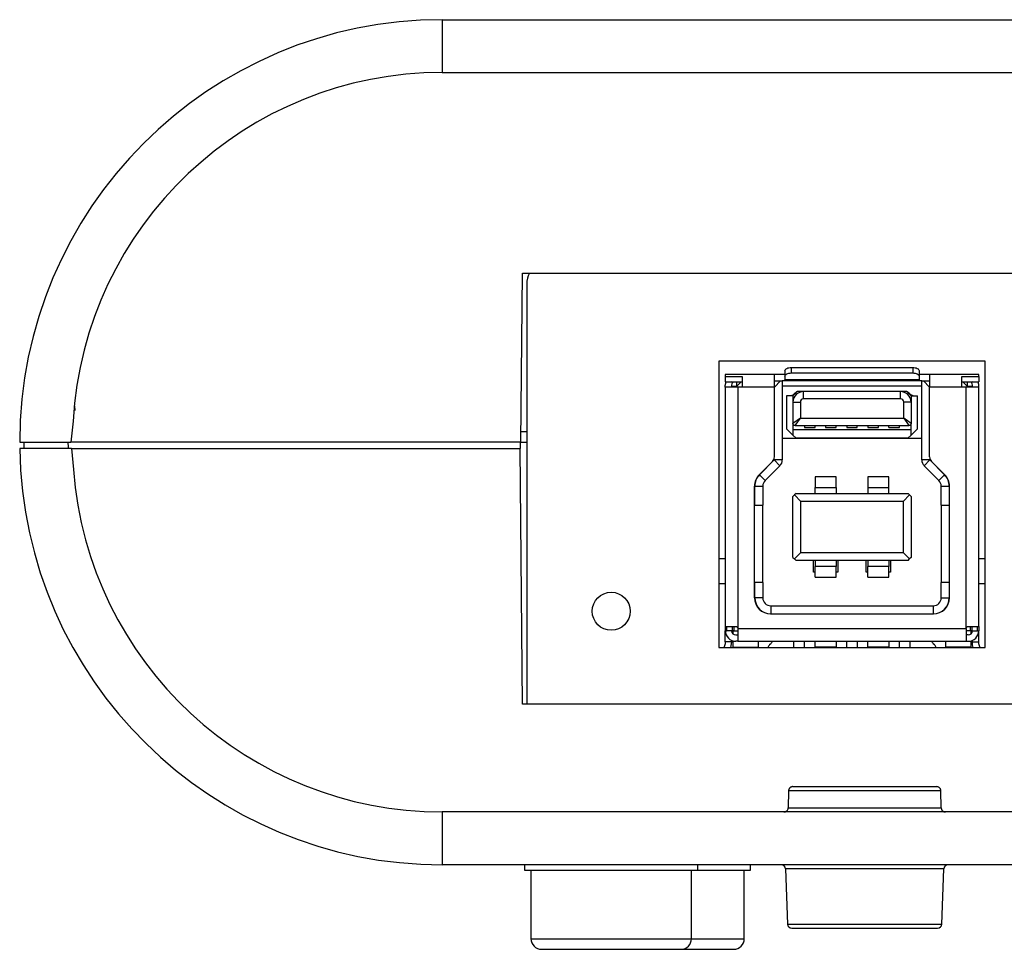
# Model space of a CAD drawing. Header units: millimetres. Extents: x 36 to 747, y 24 to 484.
# Tile 9 of 14: x 514 to 561, y 299 to 343. Entities that reach past the tile are written whole.
import ezdxf

# ---------------------------------------------------------------- set-up
doc = ezdxf.new("R2010")
doc.units = ezdxf.units.MM

msp = doc.modelspace()

# ---------------------------------------------------------------- linework, layer by layer
at = {"color": 7, "linetype": 'Continuous', "lineweight": 25}
for p, q in [((534.274, 342.661), (534.274, 340.161)), ((534.274, 342.661), (684.274, 342.661)), ((534.274, 340.161), (684.274, 340.161)), ((538.004, 322.661), (538.074, 330.661)), ((538.074, 330.661), (680.474, 330.661)), ((538.274, 330.161), (538.274, 310.261)), ((547.374, 326.502), (547.374, 312.941)), ((559.974, 326.502), (547.374, 326.502)), ((559.974, 312.941), (559.974, 326.502)), ((549.999, 325.861), (547.674, 325.861)), ((547.674, 325.861), (547.674, 325.78)), ((549.999, 325.261), (549.999, 325.861)), ((550.499, 325.861), (549.999, 325.861)), ((550.499, 326.054), (550.499, 325.793)), ((550.799, 326.202), (556.549, 326.202)), ((550.799, 326.202), (550.799, 325.941)), ((550.799, 325.941), (556.549, 325.941)), ((556.549, 326.202), (556.549, 325.941)), ((556.849, 326.054), (556.849, 325.793)), ((557.349, 325.861), (556.849, 325.861)), ((559.674, 325.861), (557.349, 325.861)), ((557.349, 325.861), (557.349, 325.261)), ((559.674, 325.78), (559.674, 325.861)), ((547.674, 325.78), (548.474, 325.78)), ((547.674, 325.78), (547.674, 325.521)), ((547.674, 325.521), (548.474, 325.521)), ((547.674, 325.261), (547.674, 325.361)), ((547.974, 325.361), (547.974, 325.261)), ((548.174, 325.261), (548.433, 325.521)), ((548.224, 325.311), (548.224, 325.521)), ((548.474, 325.78), (548.474, 325.261)), ((550.294, 325.561), (549.999, 325.266)), ((549.999, 325.561), (550.294, 325.561)), ((550.294, 325.561), (550.374, 325.561)), ((550.499, 325.561), (550.374, 325.561)), ((550.374, 325.561), (550.374, 321.821)), ((550.499, 325.793), (550.499, 325.613)), ((556.849, 325.613), (550.499, 325.613)), ((550.499, 325.561), (550.499, 325.613)), ((556.849, 325.561), (550.499, 325.561)), ((556.849, 325.793), (556.849, 325.613)), ((556.849, 325.561), (556.849, 325.613)), ((556.974, 325.561), (556.849, 325.561)), ((556.974, 321.821), (556.974, 325.561)), ((556.974, 325.561), (557.054, 325.561)), ((557.349, 325.266), (557.054, 325.561)), ((557.054, 325.561), (557.349, 325.561)), ((558.874, 325.261), (558.874, 325.78)), ((558.874, 325.78), (559.674, 325.78)), ((558.874, 325.521), (559.674, 325.521)), ((559.174, 325.261), (558.914, 325.521)), ((559.124, 325.519), (559.124, 325.311)), ((559.374, 325.261), (559.374, 325.361)), ((559.674, 325.78), (559.674, 325.521)), ((559.674, 325.261), (559.674, 325.361)), ((548.274, 325.261), (547.674, 325.261)), ((547.674, 325.261), (547.674, 313.942)), ((547.974, 325.311), (548.224, 325.311)), ((548.474, 325.261), (548.274, 325.261)), ((548.274, 325.261), (548.274, 313.842)), ((549.999, 325.261), (548.474, 325.261)), ((549.999, 321.965), (549.999, 325.261)), ((551.079, 325.061), (550.879, 324.861)), ((551.061, 325.061), (551.079, 325.061)), ((551.379, 325.061), (551.079, 325.061)), ((551.379, 324.711), (551.379, 325.061)), ((555.969, 325.061), (551.379, 325.061)), ((555.969, 324.711), (555.969, 325.061)), ((556.269, 325.061), (555.969, 325.061)), ((556.469, 324.861), (556.269, 325.061)), ((556.269, 325.061), (556.286, 325.061)), ((558.874, 325.261), (557.349, 325.261)), ((557.349, 321.965), (557.349, 325.261)), ((559.074, 325.261), (558.874, 325.261)), ((559.074, 313.842), (559.074, 325.261)), ((559.674, 325.261), (559.074, 325.261)), ((559.124, 325.311), (559.374, 325.311)), ((559.674, 313.942), (559.674, 325.261)), ((550.579, 324.861), (550.579, 323.301)), ((550.879, 324.861), (550.579, 324.861)), ((550.879, 324.861), (550.879, 324.561)), ((550.879, 324.561), (550.879, 323.551)), ((550.879, 324.561), (551.229, 324.561)), ((551.229, 324.561), (551.229, 323.801)), ((555.969, 324.711), (551.379, 324.711)), ((556.119, 323.801), (556.119, 324.561)), ((556.469, 324.561), (556.119, 324.561)), ((556.469, 324.861), (556.469, 324.561)), ((556.469, 324.861), (556.769, 324.861)), ((556.469, 324.561), (556.469, 323.551)), ((556.769, 323.301), (556.769, 324.861)), ((516.874, 324.361), (516.877, 324.161)), ((516.802, 323.655), (516.702, 322.661)), ((551.229, 323.801), (550.879, 323.551)), ((550.879, 323.551), (550.879, 323.251)), ((550.979, 323.451), (551.229, 323.801)), ((551.229, 323.801), (556.119, 323.801)), ((556.119, 323.801), (556.369, 323.451)), ((556.469, 323.551), (556.119, 323.801)), ((556.469, 323.251), (556.469, 323.551)), ((538.274, 323.161), (538.008, 323.161)), ((550.579, 323.301), (550.879, 323.001)), ((556.469, 323.251), (550.879, 323.251)), ((550.879, 323.251), (550.879, 323.001)), ((550.979, 323.451), (556.369, 323.451)), ((551.424, 323.451), (551.424, 323.351)), ((551.424, 323.351), (551.924, 323.351)), ((551.924, 323.351), (551.924, 323.451)), ((552.424, 323.451), (552.424, 323.351)), ((552.424, 323.351), (552.924, 323.351)), ((552.924, 323.351), (552.924, 323.451)), ((553.424, 323.451), (553.424, 323.351)), ((553.424, 323.351), (553.924, 323.351)), ((553.924, 323.351), (553.924, 323.451)), ((554.424, 323.451), (554.424, 323.351)), ((554.424, 323.351), (554.924, 323.351)), ((554.924, 323.351), (554.924, 323.451)), ((555.424, 323.351), (555.424, 323.451)), ((555.424, 323.351), (555.924, 323.351)), ((555.924, 323.351), (555.924, 323.451)), ((556.769, 323.301), (556.469, 323.001)), ((556.469, 323.001), (556.469, 323.251)), ((514.274, 322.661), (516.702, 322.661)), ((514.474, 322.661), (514.468, 322.361)), ((538.004, 322.661), (516.702, 322.661)), ((537.965, 322.661), (537.968, 322.361)), ((538.004, 322.661), (538.274, 322.661)), ((550.374, 322.851), (556.974, 322.851)), ((550.879, 323.001), (551.029, 322.851)), ((556.319, 322.851), (551.029, 322.851)), ((556.319, 322.851), (556.469, 323.001)), ((516.722, 322.361), (514.276, 322.361)), ((516.722, 322.361), (516.821, 321.368)), ((516.722, 322.361), (537.968, 322.361)), ((538.074, 310.261), (537.968, 322.361)), ((549.283, 321.125), (549.911, 321.753)), ((549.291, 321.118), (549.994, 321.821)), ((549.994, 321.821), (549.994, 321.91)), ((550.374, 321.821), (549.994, 321.821)), ((549.994, 321.821), (550.262, 321.552)), ((557.354, 321.821), (556.974, 321.821)), ((557.085, 321.552), (557.354, 321.821)), ((557.354, 321.91), (557.354, 321.821)), ((557.354, 321.821), (558.056, 321.118)), ((558.064, 321.125), (557.436, 321.753)), ((550.262, 321.552), (549.56, 320.85)), ((557.787, 320.85), (557.085, 321.552)), ((549.56, 320.85), (549.291, 321.118)), ((552.924, 321.031), (551.924, 321.031)), ((551.924, 321.031), (551.924, 320.523)), ((552.924, 320.523), (552.924, 321.031)), ((555.424, 321.031), (554.424, 321.031)), ((554.424, 321.031), (554.424, 320.523)), ((555.424, 320.523), (555.424, 321.031)), ((557.787, 320.85), (558.056, 321.118)), ((549.061, 315.301), (549.061, 320.588)), ((549.069, 319.686), (549.069, 320.581)), ((549.069, 320.581), (549.449, 320.581)), ((549.449, 320.581), (549.449, 319.686)), ((551.024, 320.241), (550.949, 320.166)), ((551.024, 320.241), (556.324, 320.241)), ((551.924, 320.523), (552.924, 320.523)), ((551.924, 320.241), (551.924, 320.523)), ((552.924, 320.523), (552.924, 320.241)), ((554.424, 320.523), (555.424, 320.523)), ((554.424, 320.523), (554.424, 320.241)), ((555.424, 320.241), (555.424, 320.523)), ((556.399, 320.166), (556.324, 320.241)), ((557.899, 319.686), (557.899, 320.581)), ((557.899, 320.581), (558.279, 320.581)), ((558.279, 320.581), (558.279, 319.686)), ((558.287, 315.301), (558.287, 320.588)), ((550.874, 320.091), (550.949, 320.166)), ((550.874, 317.211), (550.874, 320.091)), ((550.949, 320.166), (551.254, 319.861)), ((556.094, 319.861), (551.254, 319.861)), ((551.254, 317.441), (551.254, 319.861)), ((556.094, 319.861), (556.399, 320.166)), ((556.094, 319.861), (556.094, 317.441)), ((556.474, 320.091), (556.399, 320.166)), ((556.474, 320.091), (556.474, 317.211)), ((549.061, 319.686), (549.069, 319.686)), ((549.069, 319.686), (549.449, 319.686)), ((549.449, 316.016), (549.449, 319.686)), ((557.899, 319.686), (558.279, 319.686)), ((557.899, 319.686), (557.899, 316.016)), ((558.279, 319.686), (558.287, 319.686)), ((551.254, 317.441), (550.949, 317.136)), ((551.254, 317.441), (556.094, 317.441)), ((556.399, 317.136), (556.094, 317.441)), ((550.874, 317.211), (550.949, 317.136)), ((550.949, 317.136), (551.024, 317.061)), ((556.324, 317.061), (551.024, 317.061)), ((551.849, 316.511), (551.849, 317.061)), ((551.924, 317.061), (551.924, 316.778)), ((552.924, 317.061), (552.924, 316.778)), ((552.999, 317.061), (552.999, 316.511)), ((554.349, 316.511), (554.349, 317.061)), ((554.424, 317.061), (554.424, 316.778)), ((555.424, 317.061), (555.424, 316.778)), ((555.499, 317.061), (555.499, 316.511)), ((556.324, 317.061), (556.399, 317.136)), ((556.474, 317.211), (556.399, 317.136)), ((551.924, 316.511), (551.849, 316.511)), ((552.924, 316.778), (551.924, 316.778)), ((551.924, 316.271), (551.924, 316.778)), ((552.924, 316.271), (552.924, 316.778)), ((552.999, 316.511), (552.924, 316.511)), ((554.424, 316.511), (554.349, 316.511)), ((555.424, 316.778), (554.424, 316.778)), ((554.424, 316.271), (554.424, 316.778)), ((555.424, 316.271), (555.424, 316.778)), ((555.499, 316.511), (555.424, 316.511)), ((549.069, 316.016), (549.061, 316.016)), ((549.069, 315.301), (549.069, 316.016)), ((549.449, 316.016), (549.069, 316.016)), ((549.449, 316.016), (549.449, 315.301)), ((551.924, 316.271), (552.924, 316.271)), ((554.424, 316.271), (555.424, 316.271)), ((557.899, 315.301), (557.899, 316.016)), ((558.279, 316.016), (557.899, 316.016)), ((558.279, 316.016), (558.279, 315.301)), ((558.287, 316.016), (558.279, 316.016)), ((547.674, 315.961), (547.374, 315.961)), ((559.974, 315.961), (559.674, 315.961)), ((549.449, 315.301), (549.069, 315.301)), ((557.899, 315.301), (558.279, 315.301)), ((549.829, 314.921), (549.829, 314.541)), ((549.829, 314.921), (557.519, 314.921)), ((557.519, 314.921), (557.519, 314.541)), ((549.821, 314.541), (557.527, 314.541)), ((547.674, 313.942), (548.174, 313.942)), ((547.674, 313.942), (547.674, 313.741)), ((547.674, 313.741), (547.746, 313.741)), ((547.674, 313.211), (547.674, 313.741)), ((548.001, 313.741), (547.746, 313.741)), ((548.074, 313.741), (548.001, 313.741)), ((548.054, 313.581), (548.054, 313.741)), ((548.074, 313.942), (548.074, 313.741)), ((548.074, 313.741), (548.274, 313.741)), ((548.274, 313.842), (553.674, 313.841)), ((553.674, 313.841), (559.074, 313.842)), ((559.274, 313.741), (559.074, 313.741)), ((559.174, 313.942), (559.674, 313.942)), ((559.274, 313.942), (559.274, 313.741)), ((559.346, 313.741), (559.274, 313.741)), ((559.294, 313.741), (559.294, 313.581)), ((559.346, 313.741), (559.601, 313.741)), ((559.601, 313.741), (559.674, 313.741)), ((559.674, 313.942), (559.674, 313.741)), ((559.674, 313.211), (559.674, 313.741)), ((547.974, 313.283), (547.974, 313.211)), ((548.054, 312.961), (548.054, 313.255)), ((548.174, 313.541), (548.274, 313.541)), ((548.274, 313.241), (548.174, 313.241)), ((548.274, 313.241), (559.074, 313.241)), ((549.254, 312.961), (549.254, 313.241)), ((550.924, 312.941), (550.924, 313.241)), ((551.424, 312.941), (551.424, 313.241)), ((551.924, 312.961), (551.924, 313.241)), ((552.924, 313.241), (552.924, 312.961)), ((553.424, 312.941), (553.424, 313.241)), ((553.924, 313.241), (553.924, 312.941)), ((554.424, 312.961), (554.424, 313.241)), ((555.424, 313.241), (555.424, 312.961)), ((555.924, 312.941), (555.924, 313.241)), ((556.424, 312.941), (556.424, 313.241)), ((558.094, 313.241), (558.094, 312.961)), ((559.174, 313.541), (559.074, 313.541)), ((559.074, 313.241), (559.174, 313.241)), ((559.294, 313.255), (559.294, 312.961)), ((559.374, 313.211), (559.374, 313.283)), ((547.374, 312.941), (559.974, 312.941)), ((547.974, 313.211), (547.674, 313.211)), ((547.974, 313.211), (547.927, 312.941)), ((548.054, 312.961), (549.254, 312.961)), ((549.174, 312.941), (549.174, 312.961)), ((549.827, 313.124), (549.77, 313.067)), ((552.924, 312.961), (551.924, 312.961)), ((552.049, 312.941), (552.049, 312.961)), ((552.799, 312.961), (552.799, 312.941)), ((555.424, 312.961), (554.424, 312.961)), ((554.549, 312.941), (554.549, 312.961)), ((555.299, 312.961), (555.299, 312.941)), ((557.577, 313.067), (557.52, 313.124)), ((559.294, 312.961), (558.094, 312.961)), ((558.174, 312.961), (558.174, 312.941)), ((559.374, 313.211), (559.674, 313.211)), ((680.474, 310.261), (538.074, 310.261)), ((550.67, 306.166), (550.65, 305.356)), ((557.877, 306.166), (550.67, 306.166)), ((557.898, 305.356), (557.877, 306.166)), ((550.65, 305.356), (557.898, 305.356)), ((534.274, 305.161), (534.274, 302.661)), ((684.274, 305.161), (534.274, 305.161)), ((684.274, 302.661), (534.274, 302.661)), ((538.174, 302.661), (538.174, 302.411)), ((546.374, 302.411), (546.374, 302.661)), ((548.874, 302.411), (548.874, 302.661)), ((538.174, 302.411), (546.374, 302.411)), ((538.474, 302.411), (538.474, 299.161)), ((546.074, 299.161), (546.074, 302.411)), ((546.374, 302.411), (548.874, 302.411)), ((548.574, 299.161), (548.574, 302.411)), ((550.53, 302.468), (550.622, 299.854)), ((557.926, 299.854), (558.017, 302.468))]:
    msp.add_line(p, q, dxfattribs=at)
at = {"color": 1, "linetype": 'Continuous', "lineweight": 25}
for p, q in [((548.014, 325.481), (547.961, 325.521)), ((559.387, 325.521), (559.334, 325.481)), ((556.974, 325.311), (550.374, 325.311)), ((547.374, 317.161), (547.674, 317.161)), ((559.674, 317.161), (559.974, 317.161)), ((547.746, 313.741), (547.746, 313.942)), ((548.001, 313.942), (548.001, 313.741)), ((559.346, 313.942), (559.346, 313.741)), ((559.601, 313.942), (559.601, 313.741)), ((550.548, 302.468), (550.53, 302.468)), ((558.017, 302.468), (550.548, 302.468)), ((550.622, 299.854), (557.926, 299.854)), ((538.474, 299.161), (546.074, 299.161)), ((546.074, 299.161), (548.574, 299.161))]:
    msp.add_line(p, q, dxfattribs=at)
at = {"color": 7, "linetype": 'Continuous', "lineweight": 25, "flags": 128}
for points in [[(550.499, 326.054), (550.504, 326.083), (550.521, 326.11), (550.549, 326.136), (550.586, 326.158), (550.632, 326.177), (550.684, 326.19), (550.74, 326.199), (550.799, 326.202)], [(550.499, 325.793), (550.504, 325.822), (550.521, 325.849), (550.549, 325.875), (550.586, 325.897), (550.632, 325.916), (550.684, 325.93), (550.74, 325.938), (550.799, 325.941)], [(556.549, 326.202), (556.607, 326.199), (556.663, 326.19), (556.715, 326.177), (556.761, 326.158), (556.798, 326.136), (556.826, 326.11), (556.843, 326.083), (556.849, 326.054)], [(556.549, 325.941), (556.607, 325.938), (556.663, 325.93), (556.715, 325.916), (556.761, 325.897), (556.798, 325.875), (556.826, 325.849), (556.843, 325.822), (556.849, 325.793)], [(548.274, 313.842), (548.274, 313.724), (548.274, 313.612), (548.274, 313.508), (548.274, 313.417), (548.274, 313.342), (548.274, 313.287), (548.274, 313.252), (548.274, 313.241)], [(559.074, 313.842), (559.074, 313.724), (559.074, 313.612), (559.074, 313.508), (559.074, 313.417), (559.074, 313.342), (559.074, 313.287), (559.074, 313.252), (559.074, 313.241)]]:
    msp.add_lwpolyline(points, dxfattribs=at)
at = {"color": 7, "linetype": 'Continuous', "lineweight": 25}
msp.add_circle((542.274, 314.661), 0.9, dxfattribs=at)
for centre, radius, start, end in [((534.274, 322.661), 20, 90, 180), ((534.274, 322.661), 17.5, 90, 176.7428), ((539.274, 330.161), 1, 150, 180), ((548.174, 325.361), 0.5, 161.3603, 180), ((548.174, 325.361), 0.2, 143.1301, 180), ((559.174, 325.361), 0.2, 0, 36.8699), ((559.174, 325.361), 0.5, 0, 18.6397), ((551.379, 324.561), 0.5, 90, 180), ((555.969, 324.561), 0.5, 360, 90), ((551.379, 324.561), 0.15, 90, 180), ((555.969, 324.561), 0.15, 0, 90), ((534.274, 322.661), 20, 180.8595, 270), ((549.699, 321.965), 0.3, 315, 0), ((549.994, 321.821), 0.38, 315, 0), ((557.354, 321.821), 0.38, 180, 225), ((557.649, 321.965), 0.3, 180, 225), ((534.274, 322.661), 17.5, 184.2359, 270), ((549.821, 320.588), 0.76, 135, 180), ((549.829, 320.581), 0.76, 135, 180), ((549.829, 320.581), 0.38, 135, 180), ((557.519, 320.581), 0.38, 0, 45), ((557.519, 320.581), 0.76, 0, 45), ((557.527, 320.588), 0.76, 0, 45), ((549.821, 315.301), 0.76, 180, 270), ((549.829, 315.301), 0.76, 180, 270), ((549.829, 315.301), 0.38, 180, 270), ((557.519, 315.301), 0.76, 270, 0), ((557.519, 315.301), 0.38, 270, 0), ((557.527, 315.301), 0.76, 270, 0), ((548.174, 313.741), 0.5, 180, 270), ((548.174, 313.741), 0.2, 180, 270), ((559.174, 313.741), 0.5, 270, 0), ((559.174, 313.741), 0.2, 270, 0), ((549.594, 313.357), 0.33, 315, 339.2919), ((557.754, 313.357), 0.33, 200.7081, 225), ((550.004, 312.834), 0.33, 135, 161.1371), ((557.344, 312.834), 0.33, 18.8629, 45), ((550.33, 302.461), 0.2, 1.9998, 90), ((558.217, 302.461), 0.2, 90, 178.0002), ((550.822, 299.861), 0.2, 182.0002, 270), ((557.726, 299.861), 0.2, 270, 357.9998), ((538.974, 299.161), 0.5, 180, 270), ((545.574, 299.161), 0.5, 270, 0), ((548.074, 299.161), 0.5, 270, 0)]:
    msp.add_arc(centre, radius, start, end, dxfattribs=at)
for points, knots in [([(548.014, 325.481), (548.022, 325.491), (548.035, 325.507), (548.05, 325.517), (548.054, 325.521)], [0, 0, 0, 0, 0.6923186, 1, 1, 1, 1]), ([(551.061, 325.061), (551.021, 325.023), (550.958, 324.964), (550.877, 324.899), (550.823, 324.866), (550.792, 324.862), (550.779, 324.861)], [0, 0, 0, 0, 0.47058, 0.732162, 0.888599, 1, 1, 1, 1]), ([(556.569, 324.861), (556.556, 324.862), (556.518, 324.867), (556.418, 324.936), (556.342, 325.007), (556.286, 325.061)], [0, 0, 0, 0, 0.1034341, 0.3303979, 1, 1, 1, 1]), ([(550.979, 323.451), (550.969, 323.452), (550.949, 323.453), (550.92, 323.468), (550.896, 323.492), (550.881, 323.521), (550.879, 323.541), (550.879, 323.551)], [0, 0, 0, 0, 0.179187, 0.392868, 0.607504, 0.8208, 1, 1, 1, 1]), ([(556.469, 323.551), (556.468, 323.541), (556.466, 323.521), (556.452, 323.492), (556.428, 323.468), (556.398, 323.453), (556.378, 323.452), (556.369, 323.451)], [0, 0, 0, 0, 0.179184, 0.392864, 0.607499, 0.820793, 1, 1, 1, 1]), ([(516.575, 322.361), (516.576, 322.385), (516.577, 322.435), (516.577, 322.535), (516.575, 322.61), (516.574, 322.661)], [0, 0, 0, 0, 0.247074, 0.496124, 1, 1, 1, 1]), ([(548.174, 313.942), (548.185, 313.941), (548.207, 313.939), (548.237, 313.922), (548.259, 313.897), (548.272, 313.868), (548.273, 313.849), (548.274, 313.842)], [0, 0, 0, 0, 0.213184, 0.426453, 0.638191, 0.850587, 1, 1, 1, 1]), ([(559.074, 313.842), (559.075, 313.853), (559.077, 313.875), (559.094, 313.905), (559.119, 313.928), (559.147, 313.94), (559.166, 313.941), (559.174, 313.942)], [0, 0, 0, 0, 0.213374, 0.426754, 0.639876, 0.851979, 1, 1, 1, 1]), ([(547.674, 313.211), (547.67, 313.145), (547.664, 313.049), (547.616, 312.967), (547.601, 312.941)], [0, 0, 0, 0, 0.682224, 1, 1, 1, 1]), ([(559.416, 312.941), (559.415, 312.943), (559.374, 313.024), (559.374, 313.119), (559.374, 313.211)], [0, 0, 0, 0, 0.026343, 1, 1, 1, 1]), ([(559.747, 312.941), (559.73, 312.969), (559.682, 313.051), (559.677, 313.147), (559.674, 313.211)], [0, 0, 0, 0, 0.339536, 1, 1, 1, 1]), ([(550.873, 306.361), (550.858, 306.36), (550.828, 306.358), (550.786, 306.343), (550.75, 306.322), (550.721, 306.295), (550.698, 306.265), (550.682, 306.232), (550.672, 306.199), (550.671, 306.177), (550.67, 306.166)], [0, 0, 0, 0, 0.146143, 0.286175, 0.420111, 0.547984, 0.669838, 0.785735, 0.895756, 1, 1, 1, 1]), ([(550.873, 306.361), (550.885, 306.361), (550.911, 306.361), (550.962, 306.361), (551.024, 306.361), (551.095, 306.361), (551.177, 306.361), (551.335, 306.361), (551.608, 306.361), (552.049, 306.361), (552.56, 306.361), (553.115, 306.361), (553.692, 306.361), (554.273, 306.361), (554.855, 306.361), (555.432, 306.361), (555.987, 306.361), (556.498, 306.361), (556.939, 306.361), (557.23, 306.361), (557.414, 306.361), (557.526, 306.361), (557.615, 306.361), (557.655, 306.361), (557.675, 306.361)], [0, 0, 0, 0, 0.020304, 0.040482, 0.0606, 0.08072, 0.100908, 0.121226, 0.18562, 0.250068, 0.314462, 0.37891, 0.439432, 0.500009, 0.560532, 0.621109, 0.685503, 0.749951, 0.814345, 0.878793, 0.909193, 0.939383, 0.96958, 1, 1, 1, 1]), ([(557.877, 306.166), (557.876, 306.181), (557.873, 306.211), (557.856, 306.255), (557.827, 306.296), (557.786, 306.331), (557.734, 306.356), (557.695, 306.359), (557.675, 306.361)], [0, 0, 0, 0, 0.140318, 0.290953, 0.452114, 0.623952, 0.806563, 1, 1, 1, 1]), ([(550.447, 305.161), (550.46, 305.161), (550.486, 305.163), (550.524, 305.174), (550.559, 305.192), (550.599, 305.225), (550.64, 305.278), (550.646, 305.33), (550.65, 305.356)], [0, 0, 0, 0, 0.127905, 0.251536, 0.3758, 0.505534, 0.753626, 1, 1, 1, 1]), ([(557.898, 305.356), (557.899, 305.343), (557.901, 305.317), (557.913, 305.281), (557.932, 305.247), (557.966, 305.208), (558.021, 305.169), (558.074, 305.163), (558.1, 305.161)], [0, 0, 0, 0, 0.124953, 0.246092, 0.368364, 0.496584, 0.748139, 1, 1, 1, 1]), ([(550.822, 299.661), (550.822, 299.661), (550.823, 299.661), (550.838, 299.661), (550.877, 299.661), (550.976, 299.661), (551.177, 299.661), (551.541, 299.661), (552.014, 299.661), (552.572, 299.661), (553.082, 299.661), (553.5, 299.661), (553.809, 299.661), (554.124, 299.661), (554.546, 299.661), (555.073, 299.661), (555.584, 299.661), (555.976, 299.661), (556.265, 299.661), (556.494, 299.661), (556.663, 299.661), (556.831, 299.661), (557.026, 299.661), (557.237, 299.661), (557.413, 299.661), (557.552, 299.661), (557.651, 299.661), (557.714, 299.661), (557.722, 299.661), (557.726, 299.661)], [0, 0, 0, 0, 0.011531, 0.030696, 0.059951, 0.088549, 0.149148, 0.211708, 0.27493, 0.337008, 0.399082, 0.428035, 0.456978, 0.486007, 0.515298, 0.573834, 0.632369, 0.663767, 0.695149, 0.726523, 0.744359, 0.758276, 0.792806, 0.827338, 0.861871, 0.896405, 0.930938, 0.96547, 1, 1, 1, 1]), ([(538.974, 298.661), (539.018, 298.661), (539.086, 298.661), (539.497, 298.661), (539.924, 298.661), (540.449, 298.661), (541.218, 298.661), (541.859, 298.661), (542.274, 298.661)], [0, 0, 0, 0, 0.239443, 0.36967, 0.5, 0.630227, 0.760557, 1, 1, 1, 1]), ([(541.474, 298.661), (541.512, 298.661), (541.566, 298.661), (541.861, 298.661), (541.949, 298.661)], [0, 0, 0, 0, 0.699904, 1, 1, 1, 1]), ([(542.274, 298.661), (542.689, 298.661), (543.329, 298.661), (544.098, 298.661), (544.623, 298.661), (545.05, 298.661), (545.461, 298.661), (545.529, 298.661), (545.574, 298.661)], [0, 0, 0, 0, 0.239443, 0.36967, 0.5, 0.630227, 0.760557, 1, 1, 1, 1]), ([(544.774, 298.661), (545.189, 298.661), (545.829, 298.661), (546.598, 298.661), (547.123, 298.661), (547.55, 298.661), (547.961, 298.661), (548.029, 298.661), (548.074, 298.661)], [0, 0, 0, 0, 0.239443, 0.36967, 0.5, 0.630227, 0.760557, 1, 1, 1, 1])]:
    msp.add_open_spline(points, degree=3, knots=knots, dxfattribs=at)

doc.saveas('drawing.dxf')
